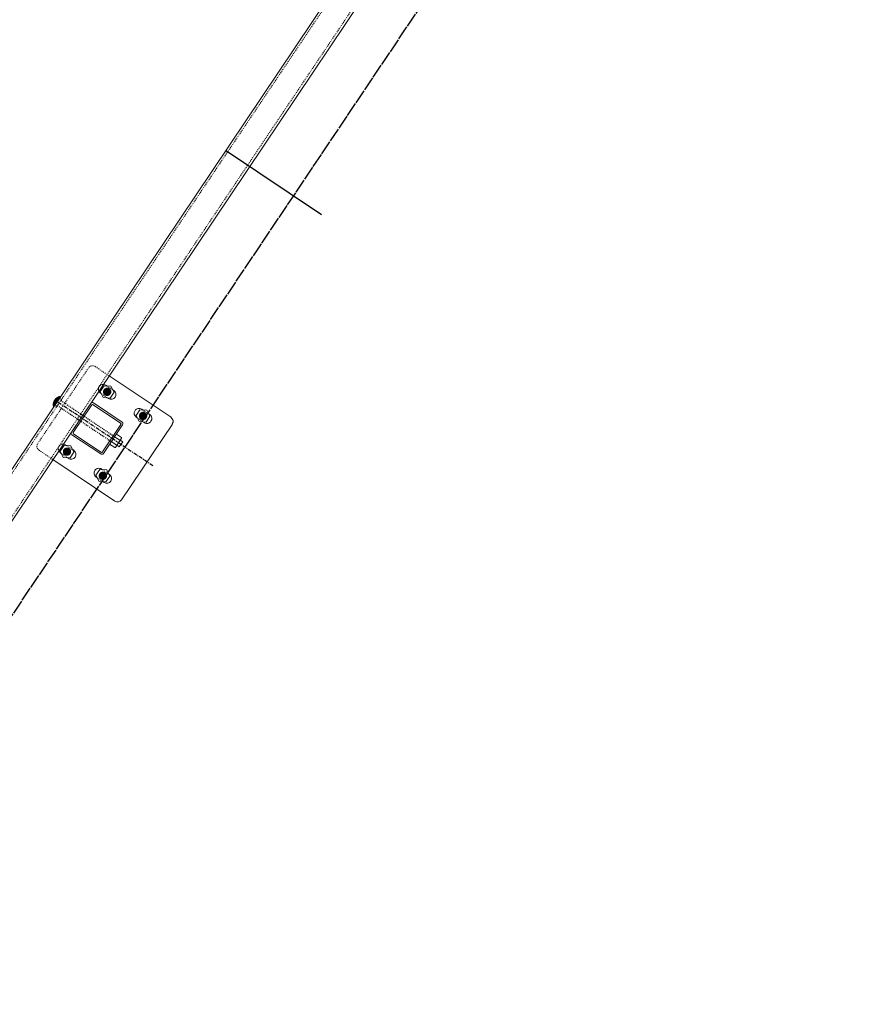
# Model space of a CAD drawing. Header units: inches. Extents: x 26090020 to 26091405, y 7484395 to 7485569.
# Tile 20 of 26: x 26090727 to 26090814, y 7484965 to 7485067. Entities that reach past the tile are written whole.
import ezdxf

# ---------------------------------------------------------------- set-up
doc = ezdxf.new("R2010")
doc.units = ezdxf.units.IN
doc.header["$MEASUREMENT"] = 0
for name, pattern in [('bcenterline', [0.5, 0.375, -0.03125, 0.0625, -0.03125]), ('bhiddenpr', [0.1875, 0.125, -0.0625]), ('brebarpr', [1.5625, 1.5, -0.0625]), ('DGN Style 2', [0.017105, 0.010263, -0.006842])]:
    doc.linetypes.add(name, pattern=pattern)
for name, color, linetype in [('BR_P_Rail_Centerline', 2, 'bcenterline'), ('BR_P_Rail_Hidden', 230, 'bhiddenpr'), ('BR_P_Rail_Object', 230, 'Continuous'), ('BR_P_Rail_Reinforcing', 30, 'brebarpr')]:
    doc.layers.add(name, color=color, linetype=linetype)

msp = doc.modelspace()

# ---------------------------------------------------------------- hatches: boundary and pattern name
at = {"layer": 'BR_P_Rail_Object', "lineweight": 0}
h = msp.add_hatch(color=151, dxfattribs=at)
edge = h.paths.add_edge_path()
edge.add_arc((26090736.54, 7485028.72), 0.438, 56.1527, 416.1527, ccw=False)
h = msp.add_hatch(color=151, dxfattribs=at)
edge = h.paths.add_edge_path()
edge.add_arc((26090736.54, 7485028.72), 0.438, 56.1527, 416.1527, ccw=False)
h = msp.add_hatch(color=151, dxfattribs=at)
edge = h.paths.add_edge_path()
edge.add_arc((26090740.28, 7485026.21), 0.438, 56.1527, 416.1527, ccw=False)
h = msp.add_hatch(color=151, dxfattribs=at)
edge = h.paths.add_edge_path()
edge.add_arc((26090732.36, 7485022.49), 0.438, 56.1527, 416.1527, ccw=False)
h = msp.add_hatch(color=151, dxfattribs=at)
edge = h.paths.add_edge_path()
edge.add_arc((26090732.36, 7485022.49), 0.438, 56.1527, 416.1527, ccw=False)
h = msp.add_hatch(color=151, dxfattribs=at)
edge = h.paths.add_edge_path()
edge.add_arc((26090736.1, 7485019.98), 0.438, 56.1527, 416.1527, ccw=False)

# ---------------------------------------------------------------- linework, layer by layer
at = {"layer": 'BR_P_Rail_Centerline'}
msp.add_line((26090741.3, 7485021.01), (26090731.34, 7485027.69), dxfattribs=at)
at = {"layer": 'BR_P_Rail_Hidden', "color": 1, "linetype": 'DGN Style 2', "lineweight": 0}
for p, q in [((26090374.73, 7484495.5), (26090807.65, 7485141.04)), ((26090376.8, 7484494.11), (26090809.73, 7485139.65)), ((26090734.61, 7485031.22), (26090729.31, 7485023.33)), ((26090734.61, 7485031.22), (26090729.31, 7485023.33)), ((26090735.3, 7485031.36), (26090736.75, 7485030.38)), ((26090735.3, 7485031.36), (26090736.75, 7485030.38)), ((26090735.95, 7485028.52), (26090736.58, 7485028.09)), ((26090735.95, 7485028.52), (26090736.58, 7485028.09)), ((26090736.5, 7485029.35), (26090737.13, 7485028.92)), ((26090736.5, 7485029.35), (26090737.13, 7485028.92)), ((26090740.24, 7485026.84), (26090740.87, 7485026.42)), ((26090739.68, 7485026.01), (26090740.31, 7485025.59)), ((26090729.45, 7485022.64), (26090730.9, 7485021.66)), ((26090729.45, 7485022.64), (26090730.9, 7485021.66)), ((26090731.77, 7485022.29), (26090732.4, 7485021.86)), ((26090731.77, 7485022.29), (26090732.4, 7485021.86)), ((26090732.33, 7485023.12), (26090732.96, 7485022.7)), ((26090732.33, 7485023.12), (26090732.96, 7485022.7)), ((26090736.06, 7485020.61), (26090736.69, 7485020.19)), ((26090735.51, 7485019.78), (26090736.14, 7485019.36))]:
    msp.add_line(p, q, dxfattribs=at)
at = {"layer": 'BR_P_Rail_Hidden', "color": 1, "linetype": 'DGN Style 2'}
for p, q in [((26090731.78, 7485027.96), (26090731.26, 7485027.18)), ((26090731.78, 7485027.96), (26090731.26, 7485027.18)), ((26090731.6, 7485028.08), (26090731.78, 7485027.96)), ((26090731.6, 7485028.08), (26090731.78, 7485027.96)), ((26090731.69, 7485027.83), (26090737.32, 7485024.05)), ((26090731.08, 7485027.3), (26090731.26, 7485027.18)), ((26090731.08, 7485027.3), (26090731.26, 7485027.18)), ((26090731.34, 7485027.31), (26090736.98, 7485023.54))]:
    msp.add_line(p, q, dxfattribs=at)
at = {"layer": 'BR_P_Rail_Hidden', "color": 1, "linetype": 'DGN Style 2', "lineweight": 0}
msp.add_arc((26090735.02, 7485030.94), 0.5, 56.1527, 146.1527, dxfattribs=at)
msp.add_arc((26090735.02, 7485030.94), 0.5, 56.1527, 146.1527, dxfattribs=at)
at = {"layer": 'BR_P_Rail_Hidden', "color": 1, "linetype": 'DGN Style 2', "lineweight": 0, "extrusion": (0, 0, -1)}
msp.add_arc((-26090729.73, 7485023.05), 0.5, 303.8473, 33.8473, dxfattribs=at)
msp.add_arc((-26090729.73, 7485023.05), 0.5, 303.8473, 33.8473, dxfattribs=at)
at = {"layer": 'BR_P_Rail_Object', "color": 2, "lineweight": 13}
for p, q in [((26090374.52, 7484495.64), (26090807.45, 7485141.18)), ((26090809.94, 7485139.51), (26090377.01, 7484493.97))]:
    msp.add_line(p, q, dxfattribs=at)
at = {"layer": 'BR_P_Rail_Object'}
msp.add_line((26090758.85, 7485047.17), (26090748.88, 7485053.86), dxfattribs=at)
at = {"layer": 'BR_P_Rail_Object', "color": 5, "lineweight": 0}
for p, q in [((26090736.4, 7485029.41), (26090736.5, 7485029.35)), ((26090736.4, 7485029.41), (26090736.5, 7485029.35)), ((26090735.85, 7485028.58), (26090735.95, 7485028.52)), ((26090735.85, 7485028.58), (26090735.95, 7485028.52)), ((26090737.13, 7485028.92), (26090737.23, 7485028.86)), ((26090737.13, 7485028.92), (26090737.23, 7485028.86)), ((26090734.83, 7485027.52), (26090732.83, 7485024.53)), ((26090734.83, 7485027.52), (26090732.83, 7485024.53)), ((26090734.93, 7485027.35), (26090733.02, 7485024.5)), ((26090734.93, 7485027.35), (26090733.02, 7485024.5)), ((26090735.08, 7485027.38), (26090737.93, 7485025.47)), ((26090735.11, 7485027.57), (26090738.1, 7485025.57)), ((26090736.58, 7485028.09), (26090736.68, 7485028.03)), ((26090736.58, 7485028.09), (26090736.68, 7485028.03)), ((26090740.14, 7485026.91), (26090740.24, 7485026.84)), ((26090740.87, 7485026.42), (26090740.97, 7485026.35)), ((26090737.96, 7485025.32), (26090736.05, 7485022.46)), ((26090738.15, 7485025.29), (26090736.15, 7485022.3)), ((26090739.58, 7485026.08), (26090739.68, 7485026.01)), ((26090740.31, 7485025.59), (26090740.41, 7485025.52)), ((26090733.04, 7485024.35), (26090735.9, 7485022.43)), ((26090732.88, 7485024.25), (26090735.87, 7485022.25)), ((26090731.67, 7485022.35), (26090731.77, 7485022.29)), ((26090731.67, 7485022.35), (26090731.77, 7485022.29)), ((26090732.23, 7485023.18), (26090732.33, 7485023.12)), ((26090732.23, 7485023.18), (26090732.33, 7485023.12)), ((26090732.96, 7485022.7), (26090733.06, 7485022.63)), ((26090732.96, 7485022.7), (26090733.06, 7485022.63)), ((26090732.4, 7485021.86), (26090732.5, 7485021.8)), ((26090732.4, 7485021.86), (26090732.5, 7485021.8)), ((26090735.96, 7485020.68), (26090736.06, 7485020.61)), ((26090736.69, 7485020.19), (26090736.79, 7485020.12)), ((26090735.41, 7485019.85), (26090735.51, 7485019.78)), ((26090736.14, 7485019.36), (26090736.24, 7485019.29))]:
    msp.add_line(p, q, dxfattribs=at)
at = {"layer": 'BR_P_Rail_Object', "color": 5, "lineweight": 13}
for p, q in [((26090736.75, 7485030.38), (26090743.19, 7485026.07)), ((26090743.33, 7485025.37), (26090738.03, 7485017.48)), ((26090730.9, 7485021.66), (26090737.34, 7485017.35))]:
    msp.add_line(p, q, dxfattribs=at)
at = {"layer": 'BR_P_Rail_Object', "color": 151, "linetype": 'Continuous', "lineweight": 13}
for p, q in [((26090730.92, 7485027.42), (26090731.18, 7485027.47)), ((26090730.92, 7485027.42), (26090731.18, 7485027.47)), ((26090730.92, 7485027.4), (26090731.17, 7485027.45)), ((26090730.92, 7485027.4), (26090731.17, 7485027.45)), ((26090730.92, 7485027.39), (26090731.16, 7485027.44)), ((26090730.92, 7485027.39), (26090731.16, 7485027.44)), ((26090730.92, 7485027.37), (26090731.15, 7485027.42)), ((26090730.92, 7485027.37), (26090731.15, 7485027.42)), ((26090730.92, 7485027.36), (26090731.14, 7485027.4)), ((26090730.97, 7485027.15), (26090730.92, 7485027.4)), ((26090730.92, 7485027.36), (26090731.14, 7485027.4)), ((26090730.97, 7485027.15), (26090730.92, 7485027.4)), ((26090730.92, 7485027.35), (26090731.13, 7485027.39)), ((26090730.92, 7485027.35), (26090731.13, 7485027.39)), ((26090730.92, 7485027.33), (26090731.12, 7485027.37)), ((26090730.92, 7485027.33), (26090731.12, 7485027.37)), ((26090730.92, 7485027.32), (26090731.11, 7485027.36)), ((26090730.92, 7485027.32), (26090731.11, 7485027.36)), ((26090730.92, 7485027.31), (26090731.1, 7485027.34)), ((26090730.92, 7485027.31), (26090731.1, 7485027.34)), ((26090730.93, 7485027.5), (26090731.25, 7485027.56)), ((26090730.93, 7485027.5), (26090731.25, 7485027.56)), ((26090730.93, 7485027.48), (26090731.24, 7485027.54)), ((26090730.93, 7485027.48), (26090731.24, 7485027.54)), ((26090730.93, 7485027.47), (26090731.23, 7485027.53)), ((26090730.93, 7485027.47), (26090731.23, 7485027.53)), ((26090730.93, 7485027.46), (26090731.22, 7485027.51)), ((26090730.93, 7485027.46), (26090731.22, 7485027.51)), ((26090730.93, 7485027.44), (26090731.21, 7485027.5)), ((26090730.93, 7485027.44), (26090731.21, 7485027.5)), ((26090730.99, 7485027.18), (26090730.93, 7485027.49)), ((26090730.99, 7485027.18), (26090730.93, 7485027.49)), ((26090730.93, 7485027.43), (26090731.19, 7485027.48)), ((26090730.93, 7485027.43), (26090731.19, 7485027.48)), ((26090730.98, 7485027.17), (26090730.93, 7485027.45)), ((26090730.98, 7485027.17), (26090730.93, 7485027.45)), ((26090730.94, 7485027.56), (26090731.29, 7485027.62)), ((26090730.94, 7485027.56), (26090731.29, 7485027.62)), ((26090730.94, 7485027.54), (26090731.28, 7485027.61)), ((26090730.94, 7485027.54), (26090731.28, 7485027.61)), ((26090730.94, 7485027.53), (26090731.27, 7485027.59)), ((26090730.94, 7485027.53), (26090731.27, 7485027.59)), ((26090730.94, 7485027.51), (26090731.26, 7485027.58)), ((26090730.94, 7485027.51), (26090731.26, 7485027.58)), ((26090731, 7485027.2), (26090730.94, 7485027.53)), ((26090731, 7485027.2), (26090730.94, 7485027.53)), ((26090730.95, 7485027.6), (26090731.32, 7485027.67)), ((26090730.95, 7485027.6), (26090731.32, 7485027.67)), ((26090730.95, 7485027.58), (26090731.31, 7485027.65)), ((26090730.95, 7485027.58), (26090731.31, 7485027.65)), ((26090730.95, 7485027.57), (26090731.3, 7485027.64)), ((26090730.95, 7485027.57), (26090731.3, 7485027.64)), ((26090731.02, 7485027.23), (26090730.95, 7485027.59)), ((26090731.02, 7485027.23), (26090730.95, 7485027.59)), ((26090731.01, 7485027.21), (26090730.95, 7485027.56)), ((26090731.01, 7485027.21), (26090730.95, 7485027.56)), ((26090730.96, 7485027.63), (26090731.34, 7485027.7)), ((26090730.96, 7485027.63), (26090731.34, 7485027.7)), ((26090730.96, 7485027.61), (26090731.33, 7485027.69)), ((26090730.96, 7485027.61), (26090731.33, 7485027.69)), ((26090731.04, 7485027.24), (26090730.96, 7485027.62)), ((26090731.04, 7485027.24), (26090730.96, 7485027.62)), ((26090730.97, 7485027.66), (26090731.36, 7485027.73)), ((26090730.97, 7485027.66), (26090731.36, 7485027.73)), ((26090730.97, 7485027.64), (26090731.35, 7485027.72)), ((26090730.97, 7485027.64), (26090731.35, 7485027.72)), ((26090731.05, 7485027.26), (26090730.97, 7485027.65)), ((26090731.05, 7485027.26), (26090730.97, 7485027.65)), ((26090730.98, 7485027.68), (26090731.38, 7485027.76)), ((26090730.98, 7485027.68), (26090731.38, 7485027.76)), ((26090730.98, 7485027.67), (26090731.37, 7485027.75)), ((26090730.98, 7485027.67), (26090731.37, 7485027.75)), ((26090731.06, 7485027.28), (26090730.98, 7485027.67)), ((26090731.06, 7485027.28), (26090730.98, 7485027.67)), ((26090730.99, 7485027.71), (26090731.4, 7485027.8)), ((26090730.99, 7485027.71), (26090731.4, 7485027.8)), ((26090730.99, 7485027.7), (26090731.39, 7485027.78)), ((26090730.99, 7485027.7), (26090731.39, 7485027.78)), ((26090731.07, 7485027.29), (26090730.99, 7485027.7)), ((26090731.07, 7485027.29), (26090730.99, 7485027.7)), ((26090731, 7485027.73), (26090731.42, 7485027.81)), ((26090731, 7485027.73), (26090731.42, 7485027.81)), ((26090731.08, 7485027.31), (26090731, 7485027.72)), ((26090731.08, 7485027.31), (26090731, 7485027.72)), ((26090731.01, 7485027.76), (26090731.44, 7485027.84)), ((26090731.01, 7485027.76), (26090731.44, 7485027.84)), ((26090731.01, 7485027.74), (26090731.43, 7485027.83)), ((26090731.01, 7485027.74), (26090731.43, 7485027.83)), ((26090731.09, 7485027.32), (26090731.01, 7485027.74)), ((26090731.09, 7485027.32), (26090731.01, 7485027.74)), ((26090731.02, 7485027.77), (26090731.45, 7485027.86)), ((26090731.02, 7485027.77), (26090731.45, 7485027.86)), ((26090731.11, 7485027.35), (26090731.02, 7485027.78)), ((26090731.11, 7485027.35), (26090731.02, 7485027.78)), ((26090731.1, 7485027.34), (26090731.02, 7485027.76)), ((26090731.1, 7485027.34), (26090731.02, 7485027.76)), ((26090731.03, 7485027.79), (26090731.46, 7485027.87)), ((26090731.03, 7485027.79), (26090731.46, 7485027.87)), ((26090731.12, 7485027.37), (26090731.03, 7485027.8)), ((26090731.12, 7485027.37), (26090731.03, 7485027.8)), ((26090731.04, 7485027.8), (26090731.47, 7485027.89)), ((26090731.04, 7485027.8), (26090731.47, 7485027.89)), ((26090731.13, 7485027.39), (26090731.04, 7485027.82)), ((26090731.13, 7485027.39), (26090731.04, 7485027.82)), ((26090731.05, 7485027.82), (26090731.48, 7485027.91)), ((26090731.05, 7485027.82), (26090731.48, 7485027.91)), ((26090731.06, 7485027.84), (26090731.49, 7485027.92)), ((26090731.06, 7485027.84), (26090731.49, 7485027.92)), ((26090731.14, 7485027.4), (26090731.06, 7485027.83)), ((26090731.14, 7485027.4), (26090731.06, 7485027.83)), ((26090731.07, 7485027.85), (26090731.5, 7485027.94)), ((26090731.07, 7485027.85), (26090731.5, 7485027.94)), ((26090731.15, 7485027.42), (26090731.07, 7485027.85)), ((26090731.15, 7485027.42), (26090731.07, 7485027.85)), ((26090731.08, 7485027.87), (26090731.51, 7485027.95)), ((26090731.08, 7485027.87), (26090731.51, 7485027.95)), ((26090731.16, 7485027.43), (26090731.08, 7485027.87)), ((26090731.16, 7485027.43), (26090731.08, 7485027.87)), ((26090731.09, 7485027.88), (26090731.52, 7485027.97)), ((26090731.09, 7485027.88), (26090731.52, 7485027.97)), ((26090731.17, 7485027.45), (26090731.09, 7485027.88)), ((26090731.17, 7485027.45), (26090731.09, 7485027.88)), ((26090731.1, 7485027.9), (26090731.53, 7485027.98)), ((26090731.1, 7485027.9), (26090731.53, 7485027.98)), ((26090731.18, 7485027.46), (26090731.1, 7485027.9)), ((26090731.18, 7485027.46), (26090731.1, 7485027.9)), ((26090731.11, 7485027.91), (26090731.54, 7485028)), ((26090731.11, 7485027.91), (26090731.54, 7485028)), ((26090731.19, 7485027.48), (26090731.11, 7485027.91)), ((26090731.19, 7485027.48), (26090731.11, 7485027.91)), ((26090731.12, 7485027.93), (26090731.55, 7485028.01)), ((26090731.12, 7485027.93), (26090731.55, 7485028.01)), ((26090731.2, 7485027.5), (26090731.12, 7485027.92)), ((26090731.2, 7485027.5), (26090731.12, 7485027.92)), ((26090731.21, 7485027.51), (26090731.13, 7485027.94)), ((26090731.21, 7485027.51), (26090731.13, 7485027.94)), ((26090731.14, 7485027.95), (26090731.56, 7485028.03)), ((26090731.14, 7485027.95), (26090731.56, 7485028.03)), ((26090731.22, 7485027.53), (26090731.14, 7485027.95)), ((26090731.22, 7485027.53), (26090731.14, 7485027.95)), ((26090731.15, 7485027.96), (26090731.57, 7485028.05)), ((26090731.15, 7485027.96), (26090731.57, 7485028.05)), ((26090731.23, 7485027.54), (26090731.15, 7485027.96)), ((26090731.23, 7485027.54), (26090731.15, 7485027.96)), ((26090731.25, 7485027.56), (26090731.16, 7485027.98)), ((26090731.25, 7485027.56), (26090731.16, 7485027.98)), ((26090731.17, 7485027.98), (26090731.58, 7485028.06)), ((26090731.17, 7485027.98), (26090731.58, 7485028.06)), ((26090731.26, 7485027.57), (26090731.17, 7485027.99)), ((26090731.26, 7485027.57), (26090731.17, 7485027.99)), ((26090731.18, 7485028), (26090731.59, 7485028.08)), ((26090731.18, 7485028), (26090731.59, 7485028.08)), ((26090731.27, 7485027.59), (26090731.19, 7485028)), ((26090731.27, 7485027.59), (26090731.19, 7485028)), ((26090731.2, 7485028.01), (26090731.6, 7485028.09)), ((26090731.2, 7485028.01), (26090731.6, 7485028.09)), ((26090731.28, 7485027.6), (26090731.2, 7485028.01)), ((26090731.28, 7485027.6), (26090731.2, 7485028.01)), ((26090731.29, 7485027.62), (26090731.21, 7485028.02)), ((26090731.29, 7485027.62), (26090731.21, 7485028.02)), ((26090731.22, 7485028.03), (26090731.61, 7485028.11)), ((26090731.22, 7485028.03), (26090731.61, 7485028.11)), ((26090731.3, 7485027.64), (26090731.22, 7485028.03)), ((26090731.3, 7485027.64), (26090731.22, 7485028.03)), ((26090731.31, 7485027.65), (26090731.23, 7485028.04)), ((26090731.31, 7485027.65), (26090731.23, 7485028.04)), ((26090731.24, 7485028.05), (26090731.63, 7485028.12)), ((26090731.24, 7485028.05), (26090731.63, 7485028.12)), ((26090731.32, 7485027.67), (26090731.24, 7485028.05)), ((26090731.32, 7485027.67), (26090731.24, 7485028.05)), ((26090731.33, 7485027.68), (26090731.25, 7485028.06)), ((26090731.33, 7485027.68), (26090731.25, 7485028.06)), ((26090731.26, 7485028.07), (26090731.64, 7485028.14)), ((26090731.26, 7485028.07), (26090731.64, 7485028.14)), ((26090731.34, 7485027.7), (26090731.27, 7485028.07)), ((26090731.34, 7485027.7), (26090731.27, 7485028.07)), ((26090731.28, 7485028.08), (26090731.65, 7485028.16)), ((26090731.28, 7485028.08), (26090731.65, 7485028.16)), ((26090731.35, 7485027.71), (26090731.28, 7485028.08)), ((26090731.35, 7485027.71), (26090731.28, 7485028.08)), ((26090731.36, 7485027.73), (26090731.29, 7485028.09)), ((26090731.36, 7485027.73), (26090731.29, 7485028.09)), ((26090731.3, 7485028.1), (26090731.66, 7485028.17)), ((26090731.3, 7485028.1), (26090731.66, 7485028.17)), ((26090731.37, 7485027.75), (26090731.3, 7485028.1)), ((26090731.37, 7485027.75), (26090731.3, 7485028.1)), ((26090731.38, 7485027.76), (26090731.31, 7485028.11)), ((26090731.38, 7485027.76), (26090731.31, 7485028.11)), ((26090731.33, 7485028.12), (26090731.67, 7485028.19)), ((26090731.33, 7485028.12), (26090731.67, 7485028.19)), ((26090731.39, 7485027.78), (26090731.33, 7485028.12)), ((26090731.39, 7485027.78), (26090731.33, 7485028.12)), ((26090731.4, 7485027.79), (26090731.34, 7485028.12)), ((26090731.4, 7485027.79), (26090731.34, 7485028.12)), ((26090731.41, 7485027.81), (26090731.35, 7485028.13)), ((26090731.41, 7485027.81), (26090731.35, 7485028.13)), ((26090731.36, 7485028.14), (26090731.68, 7485028.2)), ((26090731.36, 7485028.14), (26090731.68, 7485028.2)), ((26090731.42, 7485027.82), (26090731.36, 7485028.14)), ((26090731.42, 7485027.82), (26090731.36, 7485028.14)), ((26090731.43, 7485027.84), (26090731.37, 7485028.15)), ((26090731.43, 7485027.84), (26090731.37, 7485028.15)), ((26090731.44, 7485027.86), (26090731.39, 7485028.15)), ((26090731.44, 7485027.86), (26090731.39, 7485028.15)), ((26090731.4, 7485028.16), (26090731.69, 7485028.22)), ((26090731.4, 7485028.16), (26090731.69, 7485028.22)), ((26090731.46, 7485027.87), (26090731.4, 7485028.16)), ((26090731.46, 7485027.87), (26090731.4, 7485028.16)), ((26090731.47, 7485027.89), (26090731.41, 7485028.17)), ((26090731.47, 7485027.89), (26090731.41, 7485028.17)), ((26090731.48, 7485027.9), (26090731.42, 7485028.17)), ((26090731.48, 7485027.9), (26090731.42, 7485028.17)), ((26090731.44, 7485028.18), (26090731.7, 7485028.23)), ((26090731.44, 7485028.18), (26090731.7, 7485028.23)), ((26090731.49, 7485027.92), (26090731.44, 7485028.18)), ((26090731.49, 7485027.92), (26090731.44, 7485028.18)), ((26090731.5, 7485027.93), (26090731.45, 7485028.19)), ((26090731.5, 7485027.93), (26090731.45, 7485028.19)), ((26090731.51, 7485027.95), (26090731.46, 7485028.19)), ((26090731.51, 7485027.95), (26090731.46, 7485028.19)), ((26090731.52, 7485027.96), (26090731.47, 7485028.2)), ((26090731.52, 7485027.96), (26090731.47, 7485028.2)), ((26090731.53, 7485027.98), (26090731.49, 7485028.2)), ((26090731.53, 7485027.98), (26090731.49, 7485028.2)), ((26090731.5, 7485028.21), (26090731.71, 7485028.25)), ((26090731.5, 7485028.21), (26090731.71, 7485028.25)), ((26090731.54, 7485028), (26090731.5, 7485028.21)), ((26090731.54, 7485028), (26090731.5, 7485028.21)), ((26090731.55, 7485028.01), (26090731.51, 7485028.21)), ((26090731.55, 7485028.01), (26090731.51, 7485028.21)), ((26090731.56, 7485028.03), (26090731.52, 7485028.22)), ((26090731.56, 7485028.03), (26090731.52, 7485028.22)), ((26090731.57, 7485028.04), (26090731.54, 7485028.22)), ((26090731.57, 7485028.04), (26090731.54, 7485028.22)), ((26090731.58, 7485028.06), (26090731.55, 7485028.23)), ((26090731.58, 7485028.06), (26090731.55, 7485028.23)), ((26090731.59, 7485028.07), (26090731.56, 7485028.23)), ((26090731.59, 7485028.07), (26090731.56, 7485028.23)), ((26090731.6, 7485028.09), (26090731.57, 7485028.23)), ((26090731.6, 7485028.09), (26090731.57, 7485028.23)), ((26090731.61, 7485028.11), (26090731.59, 7485028.24)), ((26090731.61, 7485028.11), (26090731.59, 7485028.24)), ((26090731.6, 7485028.24), (26090731.72, 7485028.26)), ((26090731.6, 7485028.24), (26090731.72, 7485028.26)), ((26090731.62, 7485028.12), (26090731.6, 7485028.24)), ((26090731.62, 7485028.12), (26090731.6, 7485028.24)), ((26090731.63, 7485028.14), (26090731.61, 7485028.24)), ((26090731.63, 7485028.14), (26090731.61, 7485028.24)), ((26090731.64, 7485028.15), (26090731.63, 7485028.25)), ((26090731.64, 7485028.15), (26090731.63, 7485028.25)), ((26090731.66, 7485028.17), (26090731.64, 7485028.25)), ((26090731.66, 7485028.17), (26090731.64, 7485028.25)), ((26090731.67, 7485028.18), (26090731.65, 7485028.25)), ((26090731.67, 7485028.18), (26090731.65, 7485028.25)), ((26090731.68, 7485028.2), (26090731.66, 7485028.26)), ((26090731.68, 7485028.2), (26090731.66, 7485028.26)), ((26090731.69, 7485028.22), (26090731.68, 7485028.26)), ((26090731.69, 7485028.22), (26090731.68, 7485028.26)), ((26090731.7, 7485028.23), (26090731.69, 7485028.26)), ((26090731.7, 7485028.23), (26090731.69, 7485028.26)), ((26090731.71, 7485028.25), (26090731.7, 7485028.26)), ((26090731.71, 7485028.25), (26090731.7, 7485028.26)), ((26090731.72, 7485028.26), (26090731.72, 7485028.26)), ((26090731.72, 7485028.26), (26090731.72, 7485028.26)), ((26090730.96, 7485027.13), (26090730.92, 7485027.33)), ((26090730.96, 7485027.13), (26090730.92, 7485027.33)), ((26090730.93, 7485027.29), (26090731.09, 7485027.33)), ((26090730.93, 7485027.29), (26090731.09, 7485027.33)), ((26090730.93, 7485027.28), (26090731.08, 7485027.31)), ((26090730.93, 7485027.28), (26090731.08, 7485027.31)), ((26090730.93, 7485027.27), (26090731.07, 7485027.29)), ((26090730.93, 7485027.27), (26090731.07, 7485027.29)), ((26090730.93, 7485027.25), (26090731.06, 7485027.28)), ((26090730.93, 7485027.25), (26090731.06, 7485027.28)), ((26090730.93, 7485027.24), (26090731.05, 7485027.26)), ((26090730.93, 7485027.24), (26090731.05, 7485027.26)), ((26090730.93, 7485027.23), (26090731.04, 7485027.25)), ((26090730.93, 7485027.23), (26090731.04, 7485027.25)), ((26090730.93, 7485027.21), (26090731.03, 7485027.23)), ((26090730.93, 7485027.21), (26090731.03, 7485027.23)), ((26090730.94, 7485027.2), (26090731.02, 7485027.22)), ((26090730.94, 7485027.2), (26090731.02, 7485027.22)), ((26090730.94, 7485027.19), (26090731.01, 7485027.2)), ((26090730.94, 7485027.19), (26090731.01, 7485027.2)), ((26090730.94, 7485027.17), (26090731, 7485027.18)), ((26090730.94, 7485027.17), (26090731, 7485027.18)), ((26090730.94, 7485027.16), (26090730.98, 7485027.17)), ((26090730.94, 7485027.16), (26090730.98, 7485027.17)), ((26090730.95, 7485027.15), (26090730.97, 7485027.15)), ((26090730.95, 7485027.15), (26090730.97, 7485027.15)), ((26090730.95, 7485027.14), (26090730.96, 7485027.14)), ((26090730.95, 7485027.14), (26090730.96, 7485027.14))]:
    msp.add_line(p, q, dxfattribs=at)
at = {"layer": 'BR_P_Rail_Object', "color": 151, "lineweight": 13}
for p, q in [((26090737.5, 7485024.31), (26090738.03, 7485023.96)), ((26090736.8, 7485023.28), (26090737.33, 7485022.92)), ((26090737.5, 7485023.18), (26090736.98, 7485023.54)), ((26090737.85, 7485023.7), (26090737.32, 7485024.05)), ((26090737.87, 7485023.63), (26090737.58, 7485023.2)), ((26090738.16, 7485023.5), (26090737.81, 7485022.98)), ((26090737.87, 7485023.63), (26090737.93, 7485023.72)), ((26090737.9, 7485023.67), (26090738.16, 7485023.5)), ((26090738.04, 7485023.89), (26090737.93, 7485023.72)), ((26090737.52, 7485023.11), (26090737.4, 7485022.94)), ((26090737.52, 7485023.11), (26090737.58, 7485023.2)), ((26090737.55, 7485023.15), (26090737.81, 7485022.98))]:
    msp.add_line(p, q, dxfattribs=at)
at = {"layer": 'BR_P_Rail_Object', "color": 151, "linetype": 'Continuous', "lineweight": 0, "flags": 128}
for points in [[(26090735.82, 7485028.77), (26090736.14, 7485028.12), (26090736.86, 7485028.07), (26090737.26, 7485028.67), (26090736.94, 7485029.32), (26090736.22, 7485029.36), (26090735.82, 7485028.77)], [(26090735.82, 7485028.77), (26090736.14, 7485028.12), (26090736.86, 7485028.07), (26090737.26, 7485028.67), (26090736.94, 7485029.32), (26090736.22, 7485029.36), (26090735.82, 7485028.77)], [(26090739.56, 7485026.26), (26090739.88, 7485025.62), (26090740.59, 7485025.57), (26090740.99, 7485026.17), (26090740.68, 7485026.81), (26090739.96, 7485026.86), (26090739.56, 7485026.26)], [(26090731.65, 7485022.54), (26090731.96, 7485021.89), (26090732.68, 7485021.85), (26090733.08, 7485022.44), (26090732.76, 7485023.09), (26090732.05, 7485023.14), (26090731.65, 7485022.54)], [(26090731.65, 7485022.54), (26090731.96, 7485021.89), (26090732.68, 7485021.85), (26090733.08, 7485022.44), (26090732.76, 7485023.09), (26090732.05, 7485023.14), (26090731.65, 7485022.54)], [(26090735.38, 7485020.03), (26090735.7, 7485019.39), (26090736.42, 7485019.34), (26090736.82, 7485019.94), (26090736.5, 7485020.58), (26090735.78, 7485020.63), (26090735.38, 7485020.03)]]:
    msp.add_lwpolyline(points, close=True, dxfattribs=at)
at = {"layer": 'BR_P_Rail_Object', "color": 151, "linetype": 'Continuous', "lineweight": 13, "flags": 128}
msp.add_lwpolyline([(26090732.36, 7485022.49), (26090732.36, 7485022.49)], dxfattribs=at)
msp.add_lwpolyline([(26090732.36, 7485022.49), (26090732.36, 7485022.49)], dxfattribs=at)
at = {"layer": 'BR_P_Rail_Object', "color": 5, "lineweight": 0, "extrusion": (0, 0, -1)}
for centre, radius, start, end in [((-26090736.12, 7485029), 0.5, 33.8473, 123.8473), ((-26090736.12, 7485029), 0.5, 33.8473, 123.8473), ((-26090736.12, 7485029), 0.5, 303.8473, 33.8473), ((-26090736.12, 7485029), 0.5, 303.8473, 33.8473), ((-26090735.02, 7485027.29), 0.107, 33.8473, 123.8473), ((-26090735.02, 7485027.29), 0.107, 33.8473, 123.8473), ((-26090736.96, 7485028.44), 0.5, 213.8473, 303.8473), ((-26090739.86, 7485026.49), 0.5, 303.8473, 33.8473), ((-26090739.86, 7485026.49), 0.5, 33.8473, 123.8473), ((-26090737.88, 7485025.38), 0.107, 123.8473, 213.8473), ((-26090737.99, 7485025.4), 0.2, 123.8473, 213.8473), ((-26090740.69, 7485025.93), 0.5, 213.8473, 303.8473), ((-26090731.95, 7485022.77), 0.5, 33.8473, 123.8473), ((-26090731.95, 7485022.77), 0.5, 33.8473, 123.8473), ((-26090731.95, 7485022.77), 0.5, 303.8473, 33.8473), ((-26090731.95, 7485022.77), 0.5, 303.8473, 33.8473), ((-26090735.96, 7485022.52), 0.107, 213.8473, 303.8473), ((-26090732.78, 7485022.21), 0.5, 213.8473, 303.8473), ((-26090735.68, 7485020.26), 0.5, 303.8473, 33.8473), ((-26090735.68, 7485020.26), 0.5, 33.8473, 123.8473), ((-26090736.52, 7485019.71), 0.5, 213.8473, 303.8473)]:
    msp.add_arc(centre, radius, start, end, dxfattribs=at)
at = {"layer": 'BR_P_Rail_Object', "color": 5, "lineweight": 0}
for centre, radius, start, end in [((26090736.96, 7485028.44), 0.5, 326.1527, 56.1527), ((26090735, 7485027.41), 0.2, 56.1527, 146.1527), ((26090735, 7485027.41), 0.2, 56.1527, 146.1527), ((26090740.69, 7485025.93), 0.5, 326.1527, 56.1527), ((26090732.99, 7485024.42), 0.2, 146.1527, 236.1527), ((26090732.99, 7485024.42), 0.2, 146.1527, 236.1527), ((26090733.1, 7485024.44), 0.107, 146.1527, 236.1527), ((26090733.1, 7485024.44), 0.107, 146.1527, 236.1527), ((26090732.78, 7485022.21), 0.5, 326.1527, 56.1527), ((26090735.98, 7485022.41), 0.2, 236.1527, 326.1527), ((26090736.52, 7485019.71), 0.5, 326.1527, 56.1527)]:
    msp.add_arc(centre, radius, start, end, dxfattribs=at)
at = {"layer": 'BR_P_Rail_Object', "color": 151, "linetype": 'Continuous', "lineweight": 13}
msp.add_arc((26090731.84, 7485027.36), 0.912, 97.2648, 195.0406, dxfattribs=at)
msp.add_arc((26090731.84, 7485027.36), 0.912, 97.2648, 195.0406, dxfattribs=at)
at = {"layer": 'BR_P_Rail_Object', "color": 5, "lineweight": 13}
for centre, start, end in [((26090742.91, 7485025.65), 326.1527, 56.1527), ((26090737.62, 7485017.76), 236.1527, 326.1527)]:
    msp.add_arc(centre, 0.5, start, end, dxfattribs=at)
at = {"layer": 'BR_P_Rail_Object', "color": 151, "lineweight": 13}
for centre in [(26090737.88, 7485023.75), (26090737.53, 7485023.23)]:
    msp.add_arc(centre, 0.0533, 236.1527, 326.1527, dxfattribs=at)
at = {"layer": 'BR_P_Rail_Object', "color": 151, "lineweight": 13, "extrusion": (0, 0, -1)}
for centre, start, end in [((-26090737.82, 7485023.66), 123.8473, 213.8473), ((-26090738, 7485023.92), 123.8473, 213.8473), ((-26090737.36, 7485022.97), 213.8473, 303.8473), ((-26090737.47, 7485023.14), 123.8473, 213.8473)]:
    msp.add_arc(centre, 0.0533, start, end, dxfattribs=at)
at = {"layer": 'BR_P_Rail_Reinforcing'}
msp.add_line((26090652.85, 7484895.39), (26090814.44, 7485136.34), dxfattribs=at)

doc.saveas('drawing.dxf')
